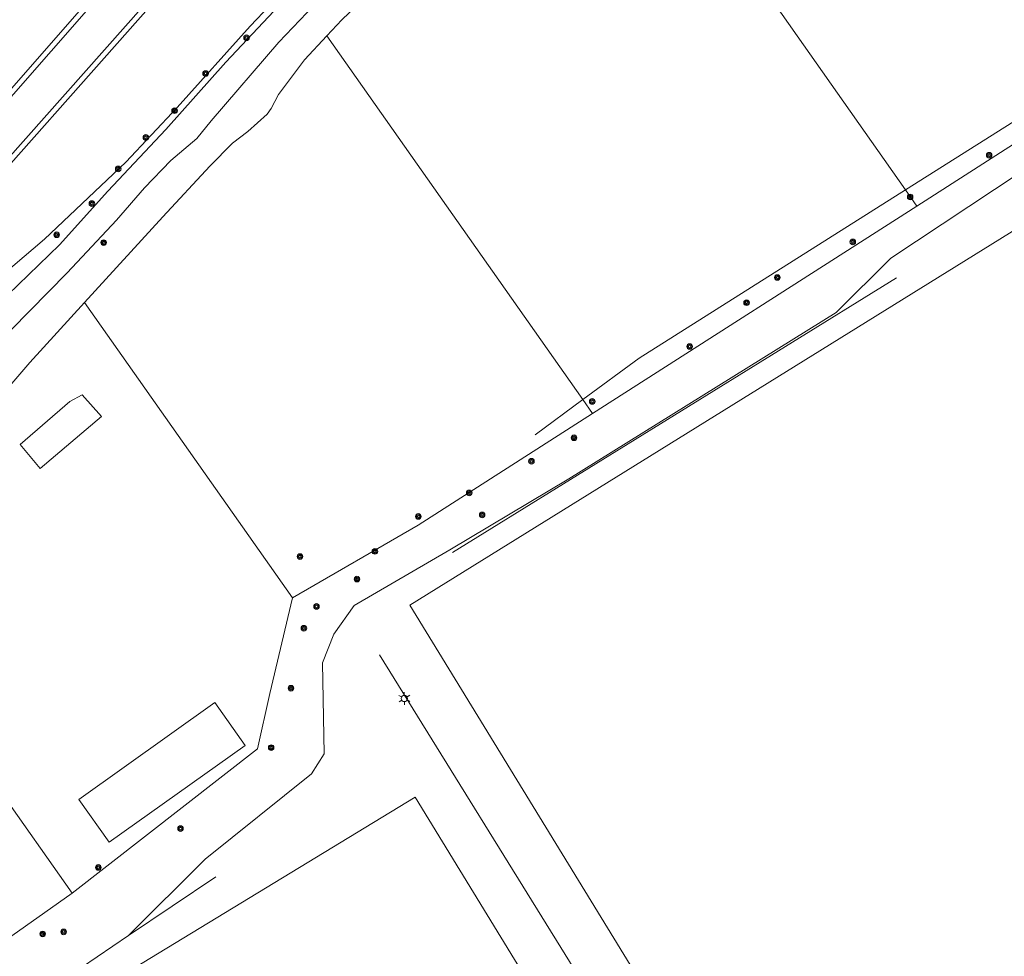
# Model space of a CAD drawing. Header units: metres. Extents: x 89872 to 94585, y 463299 to 469000.
# Tile 34 of 230: x 91084 to 91178, y 463948 to 464038. Entities that reach past the tile are written whole.
import ezdxf

# ---------------------------------------------------------------- set-up
doc = ezdxf.new("R2010")
doc.units = ezdxf.units.M
doc.layers.get('0').update_dxf_attribs({"linetype": 'CONTINUOUS'})
for name, color, linetype, lineweight in [('B-WE-GR-BEPLANTING_CULTUUR-G', 251, 'CONTINUOUS', 13), ('B-WE-GR-BOOM-S', 251, 'CONTINUOUS', 13), ('B-WE-IE-TERREINAFSCHEIDING-G', 251, 'CONTINUOUS', 13), ('B-WE-IE-TERREINAFSCHEIDING_KUNSTMATIG_HEKWERK-G', 251, 'CONTINUOUS', 13), ('B-WE-IE-TERREINAFSCHEIDING_KUNSTMATIG_MUUR-G', 251, 'CONTINUOUS', 13), ('B-WE-KL-ET_LS_OV_LICHTMAST-S', 251, 'CONTINUOUS', 13), ('B-WE-OG-TOPOGRAFIE_BEBOUWING-GV', 251, 'CONTINUOUS', 13), ('B-WE-OG-TOPOGRAFIE_BEBOUWING_LUIFEL-GV', 251, 'CONTINUOUS', 13), ('B-WE-OG-TOPOGRAFIE_WATER-GV', 251, 'CONTINUOUS', 13), ('B-WE-VH-VERHARDING-GV', 251, 'CONTINUOUS', 13)]:
    doc.layers.add(name, color=color, linetype=linetype, lineweight=lineweight)

# ---------------------------------------------------------------- blocks, each defined once
blk = doc.blocks.new('Q_LICHTMAST')
for points in [[(-0.26, 0.15), (-0.52, 0.3)], [(0, 0.3), (0, 0.6)], [(0.26, 0.15), (0.52, 0.3)], [(-0.26, -0.15), (-0.52, -0.3)], [(0, -0.3), (0, -0.6)], [(0.26, -0.15), (0.52, -0.3)]]:
    blk.add_lwpolyline(points)
blk.add_circle((0, 0), 0.3)
blk = doc.blocks.new('Q_BOOM')
for radius in [0.27, 0.18, 0.09]:
    blk.add_circle((0, 0), radius)

msp = doc.modelspace()

# ---------------------------------------------------------------- linework, layer by layer
at = {"layer": 'B-WE-GR-BEPLANTING_CULTUUR-G'}
for p, q in [((91169.794, 464020.325), (91138.693, 464000.438)), ((91106.544, 463968.315), (91088.8, 463954.47)), ((91077.384, 463939.06), (91094.187, 463950.4))]:
    msp.add_line(p, q, dxfattribs=at)
for points in [[(91089.934, 464039.532), (91075.083, 464022.618), (91061.997, 464007.413), (91055.434, 464000.341), (91044.942, 463989.159), (91042.492, 463986.732), (91024.473, 463968.88), (91023.845, 463968.223), (91023.243, 463967.536), (91022.672, 463966.823), (91022.132, 463966.087), (91021.635, 463965.341)], [(91096.33, 464039.532), (91077.137, 464017.961), (91064.273, 464002.967), (91061.215, 463999.658), (91060.935, 463999.363)], [(91192.841, 464035.608), (91179.061, 464026.25), (91169.794, 464020.325)], [(91182.829, 464024.712), (91181.547, 464024.233), (91179.696, 464023.54), (91167.307, 464015.333), (91162.063, 464010.118), (91136.421, 463994.181), (91124.992, 463987.365), (91115.83, 463982.041), (91113.87, 463979.299), (91112.805, 463976.54), (91112.938, 463967.831), (91111.735, 463965.889), (91101.542, 463957.727), (91094.187, 463950.4)], [(91179.609, 464018.313), (91121.178, 463982.067), (91181.772, 463883.178), (91240.354, 463919.719)], [(91138.693, 464000.438), (91121.967, 463989.743), (91109.908, 463982.773)], [(91109.908, 463982.773), (91107.727, 463973.601), (91106.544, 463968.315)], [(91121.675, 463963.669), (91062.925, 463927.966), (91117.085, 463840.796)], [(91117.085, 463840.796), (91175.237, 463876.146), (91121.675, 463963.669)]]:
    msp.add_lwpolyline(points, dxfattribs=at)
at = {"layer": 'B-WE-IE-TERREINAFSCHEIDING-G'}
for p, q in [((91168.699, 464021.88), (91156.262, 464039.532)), ((91137.755, 464001.77), (91113.195, 464036.63)), ((91169.794, 464020.325), (91168.699, 464021.88)), ((91109.908, 463982.773), (91089.969, 464011.073)), ((91138.693, 464000.438), (91137.755, 464001.77))]:
    msp.add_line(p, q, dxfattribs=at)
at = {"layer": 'B-WE-IE-TERREINAFSCHEIDING_KUNSTMATIG_HEKWERK-G'}
for p, q in [((91125.248, 463987.117), (91167.827, 464013.433)), ((91118.267, 463977.319), (91137.482, 463946.304)), ((91094.187, 463950.4), (91102.556, 463956.047))]:
    msp.add_line(p, q, dxfattribs=at)
at = {"layer": 'B-WE-IE-TERREINAFSCHEIDING_KUNSTMATIG_MUUR-G'}
msp.add_line((91133.19, 463998.394), (91137.755, 464001.77), dxfattribs=at)
for points in [[(91168.699, 464021.88), (91180.306, 464029.203), (91196.881, 464039.532)], [(91137.755, 464001.77), (91143.15, 464005.76), (91168.699, 464021.88)]]:
    msp.add_lwpolyline(points, dxfattribs=at)
at = {"layer": 'B-WE-OG-TOPOGRAFIE_BEBOUWING-GV'}
for p, q in [((91083.813, 463997.482), (91085.729, 463995.163)), ((91088.8, 463954.47), (91077.15, 463970.84)), ((91048.74, 463926.22), (91088.8, 463954.47))]:
    msp.add_line(p, q, dxfattribs=at)
msp.add_lwpolyline([(91085.729, 463995.163), (91091.584, 464000.167), (91089.742, 464002.229), (91088.56, 464001.588), (91083.813, 463997.482)], dxfattribs=at)
at = {"layer": 'B-WE-OG-TOPOGRAFIE_BEBOUWING_LUIFEL-GV'}
msp.add_lwpolyline([(91092.325, 463959.353), (91105.384, 463968.628), (91102.471, 463972.73), (91089.412, 463963.455), (91092.325, 463959.353)], dxfattribs=at)
at = {"layer": 'B-WE-OG-TOPOGRAFIE_WATER-GV'}
for points in [[(91107.737, 464039.532), (91105.863, 464037.574), (91098.857, 464029.773), (91093.941, 464024.537), (91086.142, 464017.147), (91083.097, 464014.559), (91080.368, 464012.371), (91068.431, 464000), (91068.001, 463999.088), (91067.883, 463997.916), (91068.204, 463996.482), (91068.788, 463995.518), (91069.662, 463994.771), (91070.874, 463994.335), (91072.821, 463994.156), (91075.769, 463994.742)], [(91079.312, 464004.824), (91088.295, 464013.91), (91093.044, 464018.979), (91095.725, 464022.081), (91098.238, 464024.684), (91100.74, 464026.799), (91102.124, 464028.502), (91108.599, 464036.029), (91111.953, 464039.532)], [(91108.622, 464039.532), (91103.513, 464034.115), (91097.757, 464027.672), (91092.214, 464021.747), (91087.57, 464016.604), (91081.595, 464010.842)], [(91113.195, 464036.63), (91114.636, 464038.188), (91116.096, 464039.532)], [(91089.969, 464011.073), (91097.487, 464019.293), (91101.977, 464024.136), (91104.173, 464026.339), (91105.63, 464027.482), (91107.477, 464029.131), (91107.87, 464029.681), (91108.585, 464031.009), (91111.082, 464034.346), (91113.195, 464036.63)], [(91075.769, 463994.742), (91080.111, 464000), (91084.724, 464005.338), (91089.969, 464011.073)]]:
    msp.add_lwpolyline(points, dxfattribs=at)
at = {"layer": 'B-WE-VH-VERHARDING-GV'}
for points in [[(91042.844, 463986.377), (91045.3, 463988.81), (91055.8, 464000), (91062.37, 464007.08), (91075.46, 464022.29), (91090.599, 464039.532)], [(91095.661, 464039.532), (91076.76, 464018.29), (91063.9, 464003.3), (91060.85, 464000), (91060.629, 463999.767)]]:
    msp.add_lwpolyline(points, dxfattribs=at)

# ---------------------------------------------------------------- block references
at = {"layer": 'B-WE-GR-BOOM-S'}
for p, rotation in [((91105.504, 464036.456), 46.67419634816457), ((91101.58, 464033.03), 48.07330661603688), ((91098.604, 464029.463), 46.80541576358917), ((91095.855, 464026.896), 46.80541576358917), ((91176.724, 464025.198), 32.59344483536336), ((91093.202, 464023.882), 43.45754740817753), ((91169.148, 464021.197), 125.166539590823), ((91090.678, 464020.561), 47.91875529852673), ((91087.305, 464017.569), 43.45754740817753), ((91091.804, 464016.818), 46.86679172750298), ((91163.644, 464016.886), 32.59618288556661), ((91156.405, 464013.477), 32.59618288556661), ((91153.46, 464011.058), 32.59618288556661), ((91147.996, 464006.861), 32.59618288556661), ((91138.656, 464001.595), 125.1654742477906), ((91136.912, 463998.115), 32.59581021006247), ((91132.833, 463995.863), 32.59581021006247), ((91126.864, 463992.833), 32.59581021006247), ((91121.98, 463990.572), 32.59581021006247), ((91128.104, 463990.722), 30.81090513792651), ((91117.82, 463987.226), 30.02754899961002), ((91110.629, 463986.728), 125.1669280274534), ((91116.101, 463984.569), 30.02754899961), ((91112.216, 463981.944), 30.02754899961), ((91111.009, 463979.859), 76.62411241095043), ((91109.77, 463974.111), 76.62411241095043), ((91107.871, 463968.413), 77.38514542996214), ((91099.177, 463960.658), 37.96362523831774), ((91091.299, 463956.928), 37.96362523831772), ((91085.961, 463950.556), 35.19119249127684), ((91087.965, 463950.758), 35.19119249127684)]:
    msp.add_blockref('Q_BOOM', p, dxfattribs=dict(at, rotation=rotation))
at = {"layer": 'B-WE-KL-ET_LS_OV_LICHTMAST-S', "rotation": 121.4977855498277}
msp.add_blockref('Q_LICHTMAST', (91120.648, 463973.125), dxfattribs=at)

doc.saveas('drawing.dxf')
